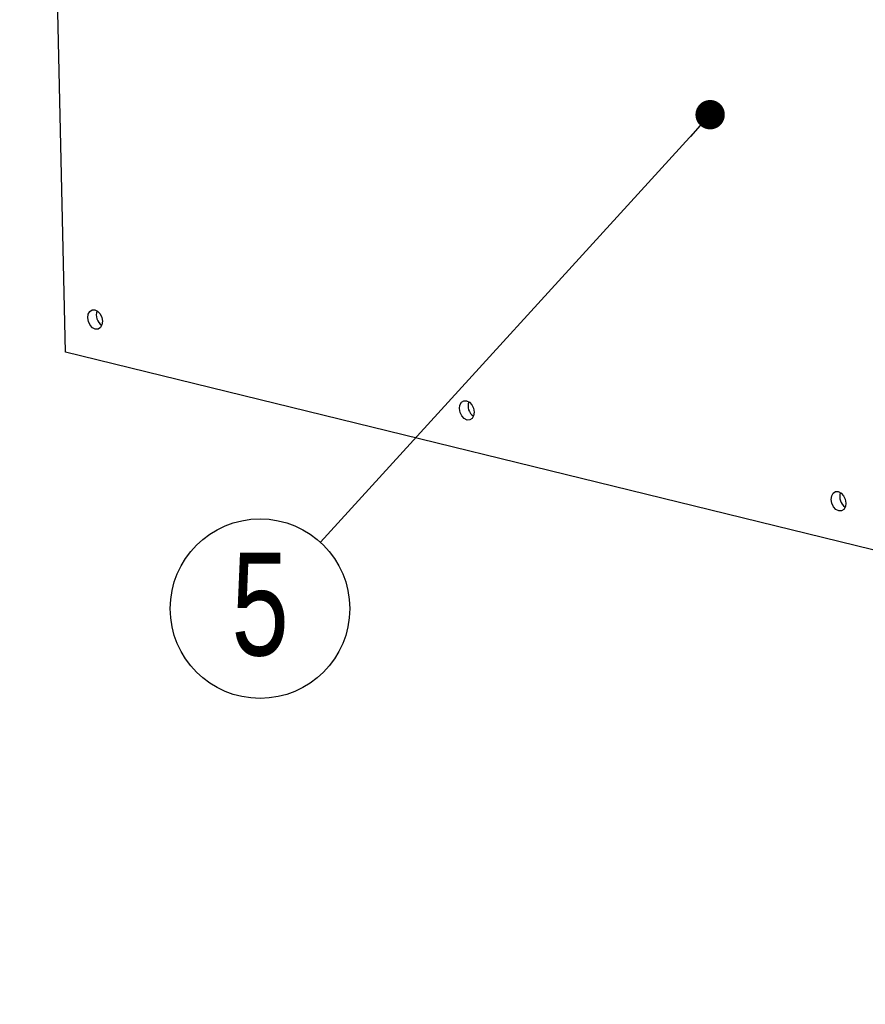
# Model space of a CAD drawing. Header units: millimetres. Extents: x 5 to 595, y 5 to 415.
# Tile 43 of 68: x 403 to 432, y 269 to 303. Entities that reach past the tile are written whole.
import ezdxf

# ---------------------------------------------------------------- set-up
doc = ezdxf.new("R2010")
doc.units = ezdxf.units.MM
doc.layers.add('NOTES', color=6, linetype='Continuous')
doc.layers.add('TRAIT-FORT', color=4, linetype='Continuous', lineweight=25)
doc.styles.add('SLDTEXTSTYLE0', font='TXT', dxfattribs={"width": 0.75})
doc.dimstyles.new('SLDDIMSTYLE2', dxfattribs={"dimtxt": 0.18, "dimasz": 1, "dimexe": 0, "dimexo": 0.0625, "dimgap": 0, "dimtad": 0, "dimtih": 1, "dimtoh": 1, "dimdec": 0, "dimrnd": 1e-09, "dimzin": 0, "dimdsep": 46, "dimtxsty": 'Standard', "dimblk1": 'DOT', "dimblk2": 'DOT', "dimsah": 1, "dimcen": 0.09, "dimadec": 0, "dimazin": 0, "dimtfac": 1, "dimtdec": 0, "dimtofl": 0, "dimtmove": 0, "dimatfit": 3, "dimldrblk": 'DOT', "dimfxl": 0, "dimfrac": 2, "dimtolj": 1, "dimtzin": 0, "dimarcsym": 0})

# ---------------------------------------------------------------- blocks, each defined once
blk = doc.blocks.new('SW_NOTE_8')
at = {"layer": 'NOTES', "color": 0}
blk.add_circle((-2.058, -2.258), 3.055, dxfattribs=at)
at = {"layer": 'NOTES', "color": 0, "insert": (-2.053, -0.351), "char_height": 3.5, "attachment_point": 2, "style": 'SLDTEXTSTYLE0'}
blk.add_mtext('5', dxfattribs=at)
blk = doc.blocks.new('_Dot')
at = {"color": 0, "linetype": 'ByBlock', "lineweight": -2}
blk.add_line((-0.5, 0), (-1, 0), dxfattribs=at)
at = {"color": 0, "linetype": 'ByBlock', "const_width": 0.5}
blk.add_lwpolyline([(-0.25, 0, 1), (0.25, 0, 1)], format="xyb", close=True, dxfattribs=at)

msp = doc.modelspace()

# ---------------------------------------------------------------- linework, layer by layer
at = {"layer": 'TRAIT-FORT', "color": 4, "linetype": 'Continuous', "lineweight": 25}
for p, q in [((404.5277, 291.2825), (402.9687, 359.8333)), ((495.2585, 269.0977), (404.5277, 291.2825))]:
    msp.add_line(p, q, dxfattribs=at)
at = {"layer": 'TRAIT-FORT', "color": 4, "linetype": 'Continuous', "lineweight": 25, "flags": 128}
for points in [[(405.7823, 292.3391), (405.7662, 292.2178), (405.7147, 292.1243), (405.6356, 292.0727), (405.5409, 292.0709), (405.4451, 292.1192), (405.3627, 292.2103), (405.3063, 292.3302), (405.2845, 292.4608), (405.3006, 292.5821), (405.3521, 292.6756), (405.4313, 292.7272), (405.5259, 292.729), (405.6217, 292.6807), (405.7041, 292.5896), (405.7605, 292.4697), (405.7823, 292.3391)], [(418.4327, 289.2459), (418.4167, 289.1246), (418.3651, 289.0311), (418.286, 288.9795), (418.1914, 288.9777), (418.0956, 289.026), (418.0132, 289.1171), (417.9568, 289.2371), (417.935, 289.3676), (417.9511, 289.4889), (418.0026, 289.5824), (418.0817, 289.634), (418.1764, 289.6358), (418.2722, 289.5875), (418.3546, 289.4964), (418.4109, 289.3765), (418.4327, 289.2459)], [(431.0832, 286.1527), (431.0671, 286.0314), (431.0156, 285.9379), (430.9365, 285.8863), (430.8418, 285.8845), (430.746, 285.9328), (430.6637, 286.0239), (430.6073, 286.1439), (430.5855, 286.2744), (430.6016, 286.3957), (430.6531, 286.4893), (430.7322, 286.5408), (430.8269, 286.5426), (430.9227, 286.4943), (431.005, 286.4032), (431.0614, 286.2833), (431.0832, 286.1527)]]:
    msp.add_lwpolyline(points, dxfattribs=at)
at = {"layer": 'TRAIT-FORT', "color": 4, "linetype": 'Continuous', "lineweight": 25}
for centre, start in [((406.0066, 292.5499), 160.29066), ((418.6571, 289.4567), 160.29067), ((431.3076, 286.3635), 160.29067)]:
    msp.add_arc(centre, 0.4297, start, 234.87161, dxfattribs=at)

# ---------------------------------------------------------------- block references
at = {"layer": 'NOTES', "color": 211}
msp.add_blockref('SW_NOTE_8', (413.2053, 284.8184), dxfattribs=at)

# ---------------------------------------------------------------- leaders
msp.add_leader([(426.4659, 299.3672), (413.2053, 284.8184)], dimstyle='SLDDIMSTYLE2', dxfattribs=at)

doc.saveas('drawing.dxf')
